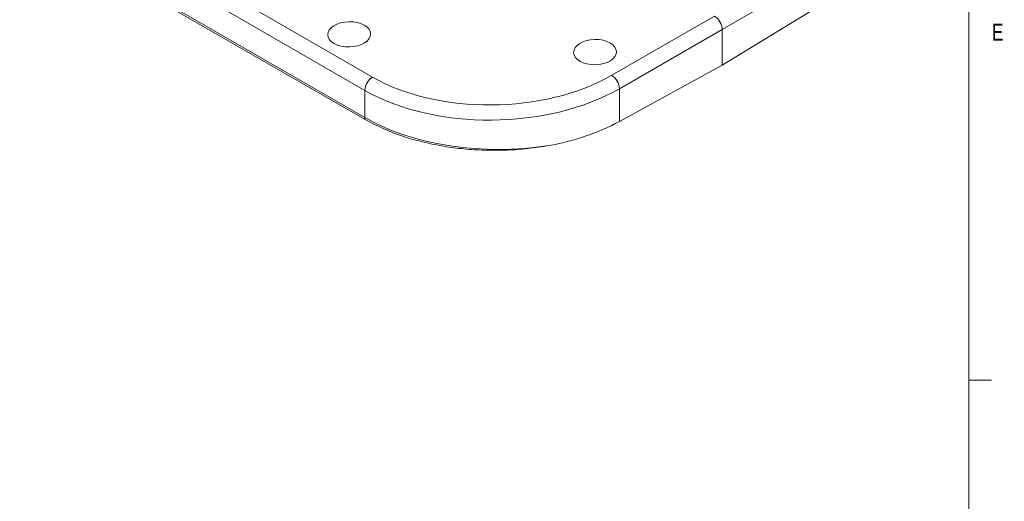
# Model space of a CAD drawing. Header units: inches. Extents: x 0.3 to 33.9, y 0.2 to 21.6.
# Tile 17 of 25: x 28.3 to 33.7, y 13.7 to 16.4. Entities that reach past the tile are written whole.
import ezdxf

# ---------------------------------------------------------------- set-up
doc = ezdxf.new("R2010")
doc.units = ezdxf.units.IN
doc.header["$MEASUREMENT"] = 0
doc.styles.add('SLDTEXTSTYLE0', font='TXT', dxfattribs={"width": 0.75})

msp = doc.modelspace()

# ---------------------------------------------------------------- linework, layer by layer
at = {"color": 7, "linetype": 'Continuous', "lineweight": 0}
for p, q in [((33.5229, 0.4106), (33.5229, 21.4106)), ((33.5229, 14.4106), (33.6479, 14.4106))]:
    msp.add_line(p, q, dxfattribs=at)
at = {"color": 8, "linetype": 'Continuous', "lineweight": 15}
for p, q in [((30.2123, 16), (28.4317, 17.0279)), ((28.5492, 17.0568), (30.2536, 16.0729))]:
    msp.add_line(p, q, dxfattribs=at)
at = {"color": 7, "linetype": 'Continuous', "lineweight": 15}
for p, q in [((28.3196, 16.9432), (30.2123, 15.8505)), ((30.2133, 15.8403), (28.3206, 16.933)), ((32.7054, 16.6427), (32.171, 16.3342)), ((32.7054, 16.4628), (32.171, 16.1377)), ((31.5653, 16.0825), (32.1285, 16.4077)), ((32.171, 16.3342), (31.6077, 16.0091)), ((32.171, 16.3342), (32.171, 16.1377)), ((32.171, 16.1377), (31.6077, 15.8292)), ((30.2123, 15.8505), (30.2123, 16)), ((31.6077, 16.0091), (31.6077, 15.8292))]:
    msp.add_line(p, q, dxfattribs=at)
for centre, radius, start, end in [((30.3047, 15.9957), 0.0926, 123.5404, 177.3258), ((31.5113, 16.0023), 0.0967, 3.9923, 56.0077), ((30.2597, 15.8502), 0.0474, 179.64, 192.0692), ((31.0026, 16.9729), 1.294, 279.6783, 297.8837)]:
    msp.add_arc(centre, radius, start, end, dxfattribs=at)
for centre in [(30.1258, 16.3072), (31.4739, 16.2096)]:
    msp.add_ellipse(centre, major_axis=(0.1172, 0.0027), ratio=0.592198, dxfattribs=at)
for centre, major_axis, ratio, start_param, end_param in [((32.1285, 16.3587), (-0.03, 0.052), 0.577777, 3.927415, 5.497526), ((30.9183, 16.4767), (0.9399, 0.0219), 0.592198, 3.913199, 5.457816), ((30.9194, 16.4283), (0.9999, 0.0219), 0.591316, 3.914067, 5.458684), ((30.9194, 16.2386), (0.9999, -0.0208), 0.562909, 3.938703, 5.029556)]:
    msp.add_ellipse(centre, major_axis=major_axis, ratio=ratio, start_param=start_param, end_param=end_param, dxfattribs=at)
msp.add_open_spline([(31.2201, 15.6974), (31.1815, 15.6912), (31.1069, 15.6792), (30.9926, 15.6712), (30.8806, 15.6701), (30.7689, 15.6763), (30.6593, 15.6898), (30.5528, 15.7102), (30.4399, 15.7404), (30.3232, 15.7822), (30.25, 15.8209), (30.2133, 15.8403)], degree=3, knots=[0, 0, 0, 0, 0.110367, 0.212962, 0.315885, 0.418482, 0.52113, 0.624104, 0.726755, 0.863377, 1, 1, 1, 1], dxfattribs=at)

# ---------------------------------------------------------------- texts
at = {"color": 7, "linetype": 'Continuous', "lineweight": 0, "insert": (33.6495, 16.366), "char_height": 0.0938, "attachment_point": 1, "style": 'SLDTEXTSTYLE0'}
msp.add_mtext('E', dxfattribs=at)

doc.saveas('drawing.dxf')
